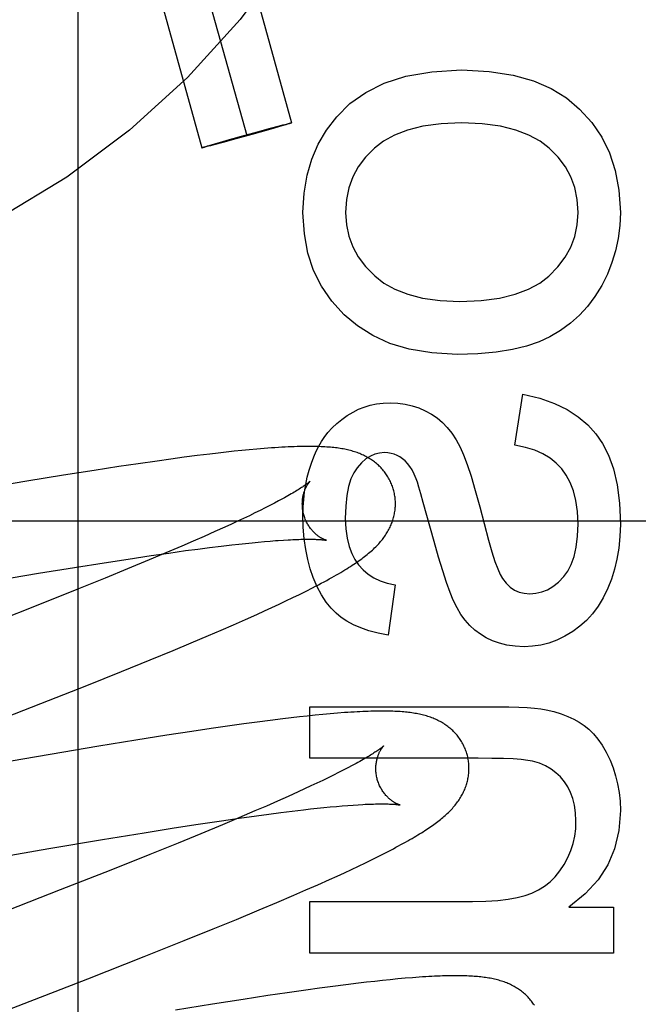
# Model space of a CAD drawing. Header units: inches. Extents: x 0 to 243, y 0 to 157.
# Tile 47 of 115: x 116.304 to 116.437, y 58.929 to 59.14. Entities that reach past the tile are written whole.
import ezdxf

# ---------------------------------------------------------------- set-up
doc = ezdxf.new("R2010")
doc.units = ezdxf.units.IN
doc.header["$LTSCALE"] = 13.357143
doc.header["$MEASUREMENT"] = 0
doc.linetypes.add('HIDDEN', pattern=[0.2, 0.1, -0.1])
doc.layers.add('DEFAULT_2', color=8, linetype='HIDDEN')

msp = doc.modelspace()

# ---------------------------------------------------------------- linework, layer by layer
at = {"layer": 'DEFAULT_2', "color": 8, "linetype": 'HIDDEN'}
for p, q in [((116.31682, 59.33725), (116.31682, 58.73245)), ((116.32388, 59.25792), (116.36272, 59.11823)), ((116.31424, 59.25524), (116.35308, 59.11555)), ((116.30461, 59.25256), (116.34345, 59.11287)), ((116.35197, 59.11537), (116.3554, 59.11632)), ((116.35729, 59.11661), (116.35419, 59.11574)), ((116.3554, 59.11632), (116.35818, 59.11708)), ((116.35824, 59.11688), (116.35729, 59.11661)), ((116.35818, 59.11708), (116.35987, 59.11753)), ((116.35992, 59.11736), (116.35824, 59.11688)), ((116.3609, 59.11765), (116.35992, 59.11736)), ((116.36148, 59.11783), (116.3609, 59.11765)), ((116.36098, 59.11782), (116.36155, 59.11797)), ((116.36187, 59.11794), (116.36148, 59.11783)), ((116.36155, 59.11797), (116.36184, 59.11804)), ((116.36184, 59.11804), (116.36209, 59.1181)), ((116.36211, 59.11802), (116.36187, 59.11794)), ((116.36209, 59.1181), (116.36224, 59.11814)), ((116.36243, 59.11812), (116.36232, 59.11809)), ((116.34625, 59.11374), (116.34793, 59.11423)), ((116.34793, 59.11423), (116.34887, 59.1145)), ((116.35076, 59.11479), (116.34798, 59.11403)), ((116.34887, 59.1145), (116.35197, 59.11537)), ((116.35419, 59.11574), (116.35076, 59.11479)), ((116.34373, 59.11298), (116.34385, 59.11302)), ((116.34407, 59.113), (116.34393, 59.11297)), ((116.34405, 59.11309), (116.3443, 59.11316)), ((116.34432, 59.11307), (116.34407, 59.113)), ((116.3443, 59.11316), (116.34469, 59.11328)), ((116.34461, 59.11314), (116.34432, 59.11307)), ((116.34518, 59.11328), (116.34461, 59.11314)), ((116.34469, 59.11328), (116.34527, 59.11346)), ((116.34527, 59.11346), (116.34625, 59.11374)), ((116.34798, 59.11403), (116.34629, 59.11358)), ((116.41065, 59.04906), (116.41237, 59.05999)), ((116.34244, 59.04684), (116.33964, 59.04648)), ((116.34516, 59.04717), (116.34244, 59.04684)), ((116.34693, 59.04738), (116.34516, 59.04717)), ((116.34867, 59.04758), (116.34693, 59.04738)), ((116.35036, 59.04776), (116.34867, 59.04758)), ((116.35202, 59.04793), (116.35036, 59.04776)), ((116.35364, 59.04809), (116.35202, 59.04793)), ((116.35524, 59.04823), (116.35364, 59.04809)), ((116.35682, 59.04837), (116.35524, 59.04823)), ((116.32566, 59.04449), (116.32033, 59.04367)), ((116.3298, 59.0451), (116.32566, 59.04449)), ((116.33383, 59.04568), (116.3298, 59.0451)), ((116.33677, 59.04609), (116.33383, 59.04568)), ((116.33964, 59.04648), (116.33677, 59.04609)), ((116.31375, 59.04262), (116.30584, 59.04133)), ((116.32033, 59.04367), (116.31375, 59.04262)), ((116.30584, 59.04133), (116.2954, 59.03958)), ((116.35806, 59.03614), (116.35704, 59.03562)), ((116.35903, 59.03664), (116.35806, 59.03614)), ((116.35993, 59.03712), (116.35903, 59.03664)), ((116.39331, 59.02838), (116.391, 59.03681)), ((116.35365, 59.03395), (116.35241, 59.03336)), ((116.35483, 59.03453), (116.35365, 59.03395)), ((116.35596, 59.03508), (116.35483, 59.03453)), ((116.35704, 59.03562), (116.35596, 59.03508)), ((115.96662, 59.03285), (116.46662, 59.03285)), ((116.34979, 59.03214), (116.3484, 59.0315)), ((116.35112, 59.03276), (116.34979, 59.03214)), ((116.35241, 59.03336), (116.35112, 59.03276)), ((116.34623, 59.03052), (116.34397, 59.02951)), ((116.3484, 59.0315), (116.34623, 59.03052)), ((116.3416, 59.02847), (116.33914, 59.02741)), ((116.34397, 59.02951), (116.3416, 59.02847)), ((116.34757, 59.02741), (116.3499, 59.02769)), ((116.3499, 59.02769), (116.3514, 59.02785)), ((116.3514, 59.02785), (116.35284, 59.02801)), ((116.35284, 59.02801), (116.35424, 59.02815)), ((116.35424, 59.02815), (116.35558, 59.02828)), ((116.35558, 59.02828), (116.35687, 59.0284)), ((116.35687, 59.0284), (116.35811, 59.0285)), ((116.35986, 59.02863), (116.36095, 59.0287)), ((116.32761, 59.02465), (116.33254, 59.02539)), ((116.33572, 59.02595), (116.33215, 59.02444)), ((116.33254, 59.02539), (116.33633, 59.02593)), ((116.33914, 59.02741), (116.33572, 59.02595)), ((116.33633, 59.02593), (116.33997, 59.02644)), ((116.33997, 59.02644), (116.3426, 59.02679)), ((116.3426, 59.02679), (116.34513, 59.02711)), ((116.34513, 59.02711), (116.34757, 59.02741)), ((116.3161, 59.02284), (116.32248, 59.02386)), ((116.32248, 59.02386), (116.32761, 59.02465)), ((116.33215, 59.02444), (116.3275, 59.02251)), ((116.29702, 59.01966), (116.3084, 59.02158)), ((116.3084, 59.02158), (116.3161, 59.02284)), ((116.3275, 59.02251), (116.32266, 59.02053)), ((116.32266, 59.02053), (116.31662, 59.01809)), ((116.38493, 59.0191), (116.38346, 59.0083)), ((116.31662, 59.01809), (116.30825, 59.01476)), ((116.36298, 59.01636), (116.36442, 59.01706)), ((116.36442, 59.01706), (116.36583, 59.01776)), ((116.36583, 59.01776), (116.3672, 59.01845)), ((116.35849, 59.01423), (116.36002, 59.01495)), ((116.36002, 59.01495), (116.36152, 59.01565)), ((116.36152, 59.01565), (116.36298, 59.01636)), ((116.30825, 59.01476), (116.2974, 59.01049)), ((116.35281, 59.01166), (116.35529, 59.01277)), ((116.35529, 59.01277), (116.35691, 59.0135)), ((116.35691, 59.0135), (116.35849, 59.01423)), ((116.35024, 59.01053), (116.35281, 59.01166)), ((116.34488, 59.00821), (116.3476, 59.00938)), ((116.3476, 59.00938), (116.35024, 59.01053)), ((116.3373, 59.00502), (116.34115, 59.00663)), ((116.34115, 59.00663), (116.34488, 59.00821)), ((116.33233, 59.00298), (116.3373, 59.00502)), ((116.32617, 59.00048), (116.33233, 59.00298)), ((116.31874, 58.99751), (116.32617, 59.00048)), ((116.30891, 58.99362), (116.31874, 58.99751)), ((116.28989, 58.98622), (116.30891, 58.99362)), ((116.36664, 58.99295), (116.40703, 58.99295)), ((116.36664, 58.9819), (116.36664, 58.99295)), ((116.37259, 58.99157), (116.37104, 58.99144)), ((116.35533, 58.98967), (116.35244, 58.98928)), ((116.35814, 58.99003), (116.35533, 58.98967)), ((116.36087, 58.99037), (116.35814, 58.99003)), ((116.36265, 58.99058), (116.36087, 58.99037)), ((116.36439, 58.99078), (116.36265, 58.99058)), ((116.36609, 58.99096), (116.36439, 58.99078)), ((116.36777, 58.99114), (116.36609, 58.99096)), ((116.36942, 58.9913), (116.36777, 58.99114)), ((116.37104, 58.99144), (116.36942, 58.9913)), ((116.34127, 58.98767), (116.33591, 58.98684)), ((116.34543, 58.98829), (116.34127, 58.98767)), ((116.34948, 58.98887), (116.34543, 58.98829)), ((116.35244, 58.98928), (116.34948, 58.98887)), ((116.32929, 58.98579), (116.32135, 58.98449)), ((116.33591, 58.98684), (116.32929, 58.98579)), ((116.32135, 58.98449), (116.31086, 58.98273)), ((116.31086, 58.98273), (116.28947, 58.97902)), ((116.4028, 58.9819), (116.36664, 58.9819)), ((116.37383, 58.97934), (116.37281, 58.97882)), ((116.3748, 58.97984), (116.37383, 58.97934)), ((116.37571, 58.98032), (116.3748, 58.97984)), ((116.36941, 58.97715), (116.36817, 58.97656)), ((116.37059, 58.97772), (116.36941, 58.97715)), ((116.37173, 58.97828), (116.37059, 58.97772)), ((116.37281, 58.97882), (116.37173, 58.97828)), ((116.36415, 58.97469), (116.36197, 58.97371)), ((116.36553, 58.97533), (116.36415, 58.97469)), ((116.36688, 58.97595), (116.36553, 58.97533)), ((116.36817, 58.97656), (116.36688, 58.97595)), ((116.3597, 58.97269), (116.35733, 58.97165)), ((116.36197, 58.97371), (116.3597, 58.97269)), ((116.35486, 58.97059), (116.35143, 58.96912)), ((116.35733, 58.97165), (116.35486, 58.97059)), ((116.36041, 58.97026), (116.36288, 58.97056)), ((116.36288, 58.97056), (116.36525, 58.97084)), ((116.36525, 58.97084), (116.36676, 58.97102)), ((116.36676, 58.97102), (116.36823, 58.97117)), ((116.36823, 58.97117), (116.36965, 58.97132)), ((116.36965, 58.97132), (116.37101, 58.97145)), ((116.37101, 58.97145), (116.37233, 58.97157)), ((116.37233, 58.97157), (116.37358, 58.97168)), ((116.37358, 58.97168), (116.37479, 58.97178)), ((116.37479, 58.97178), (116.37593, 58.97186)), ((116.37593, 58.97186), (116.37701, 58.97193)), ((116.34267, 58.96775), (116.34766, 58.9685)), ((116.34766, 58.9685), (116.35149, 58.96905)), ((116.35143, 58.96912), (116.34786, 58.96762)), ((116.35149, 58.96905), (116.35518, 58.96957)), ((116.35518, 58.96957), (116.35784, 58.96993)), ((116.35784, 58.96993), (116.36041, 58.97026)), ((116.33105, 58.96591), (116.33749, 58.96694)), ((116.33749, 58.96694), (116.34267, 58.96775)), ((116.34786, 58.96762), (116.3432, 58.96568)), ((116.31063, 58.9625), (116.32214, 58.96445)), ((116.32214, 58.96445), (116.33105, 58.96591)), ((116.3432, 58.96568), (116.33834, 58.9637)), ((116.29296, 58.95943), (116.31063, 58.9625)), ((116.33834, 58.9637), (116.33229, 58.96125)), ((116.38276, 58.96155), (116.384, 58.96218)), ((116.33229, 58.96125), (116.3239, 58.95791)), ((116.37859, 58.95947), (116.38004, 58.96018)), ((116.38004, 58.96018), (116.38144, 58.96088)), ((116.38144, 58.96088), (116.38276, 58.96155)), ((116.3239, 58.95791), (116.31303, 58.95364)), ((116.37406, 58.95734), (116.3756, 58.95805)), ((116.3756, 58.95805), (116.3771, 58.95876)), ((116.3771, 58.95876), (116.37859, 58.95947)), ((116.36838, 58.95477), (116.37087, 58.95588)), ((116.37087, 58.95588), (116.37249, 58.95662)), ((116.37249, 58.95662), (116.37406, 58.95734)), ((116.31303, 58.95364), (116.29518, 58.94671)), ((116.36317, 58.95249), (116.36581, 58.95364)), ((116.36581, 58.95364), (116.36838, 58.95477)), ((116.35953, 58.95093), (116.36317, 58.95249)), ((116.3509, 58.94733), (116.35576, 58.94935)), ((116.35576, 58.94935), (116.35953, 58.95093)), ((116.36664, 58.95114), (116.40157, 58.95114)), ((116.36664, 58.94009), (116.36664, 58.95114)), ((116.42226, 58.94998), (116.43183, 58.94998)), ((116.43183, 58.94998), (116.43183, 58.94009)), ((116.34587, 58.94527), (116.3509, 58.94733)), ((116.33964, 58.94276), (116.34587, 58.94527)), ((116.33108, 58.93934), (116.33964, 58.94276)), ((116.31895, 58.93458), (116.33108, 58.93934)), ((116.43183, 58.94009), (116.36664, 58.94009)), ((116.38554, 58.93454), (116.38392, 58.93438)), ((116.38714, 58.93468), (116.38554, 58.93454)), ((116.38869, 58.93481), (116.38714, 58.93468)), ((116.36871, 58.93256), (116.36578, 58.93215)), ((116.37157, 58.93294), (116.36871, 58.93256)), ((116.37436, 58.9333), (116.37157, 58.93294)), ((116.37708, 58.93363), (116.37436, 58.9333)), ((116.37884, 58.93384), (116.37708, 58.93363)), ((116.38057, 58.93403), (116.37884, 58.93384)), ((116.38226, 58.93421), (116.38057, 58.93403)), ((116.38392, 58.93438), (116.38226, 58.93421)), ((116.35762, 58.93096), (116.3523, 58.93014)), ((116.36175, 58.93157), (116.35762, 58.93096)), ((116.36578, 58.93215), (116.36175, 58.93157)), ((116.34572, 58.9291), (116.33782, 58.92781)), ((116.3523, 58.93014), (116.34572, 58.9291))]:
    msp.add_line(p, q, dxfattribs=at)
for points in [[(116.37242, 59.11953), (116.37523, 59.12237), (116.37864, 59.12477), (116.38257, 59.12676), (116.38723, 59.12826), (116.3928, 59.1292), (116.39923, 59.12961)], [(116.39923, 59.12961), (116.40512, 59.12928), (116.41029, 59.1285), (116.41469, 59.12724), (116.41846, 59.12558), (116.42176, 59.12358), (116.42454, 59.12121)], [(116.42454, 59.12121), (116.42716, 59.11834), (116.42931, 59.11518), (116.431, 59.11179), (116.43223, 59.10803), (116.433, 59.10376), (116.43331, 59.09903)], [(116.36516, 59.09903), (116.36541, 59.10318), (116.36604, 59.10699), (116.36706, 59.11045), (116.36846, 59.11364), (116.37024, 59.11668), (116.37242, 59.11953)], [(116.35987, 59.11753), (116.36086, 59.11779), (116.36098, 59.11782)], [(116.36232, 59.11809), (116.36219, 59.11804), (116.36211, 59.11802)], [(116.36224, 59.11814), (116.36236, 59.11817), (116.36242, 59.11818), (116.36247, 59.11819), (116.36251, 59.1182), (116.36256, 59.11821), (116.36259, 59.11822), (116.36263, 59.11822), (116.36265, 59.11823), (116.36268, 59.11823), (116.36269, 59.11823), (116.36271, 59.11824), (116.36271, 59.11823), (116.36272, 59.11823)], [(116.36272, 59.11823), (116.36272, 59.11823), (116.36271, 59.11822), (116.3627, 59.11822), (116.36268, 59.11821), (116.36266, 59.1182), (116.36263, 59.11819), (116.3626, 59.11818), (116.36257, 59.11817), (116.36253, 59.11815), (116.36248, 59.11814), (116.36243, 59.11812)], [(116.39923, 59.11825), (116.39481, 59.11804), (116.39093, 59.11753), (116.38764, 59.1167), (116.38485, 59.11561), (116.38246, 59.11431), (116.38051, 59.11279)], [(116.41804, 59.1128), (116.41608, 59.11432), (116.41368, 59.11561), (116.41087, 59.1167), (116.40756, 59.11753), (116.40367, 59.11804), (116.39923, 59.11825)], [(116.34345, 59.11287), (116.34345, 59.11288), (116.34346, 59.11288), (116.34347, 59.11289), (116.34348, 59.1129), (116.34351, 59.1129), (116.34353, 59.11292), (116.34356, 59.11293), (116.3436, 59.11294), (116.34364, 59.11295), (116.34368, 59.11297), (116.34373, 59.11298)], [(116.34393, 59.11297), (116.3438, 59.11294), (116.34375, 59.11293), (116.3437, 59.11292), (116.34365, 59.11291), (116.34361, 59.1129), (116.34357, 59.11289), (116.34354, 59.11288), (116.34351, 59.11288), (116.34349, 59.11288), (116.34347, 59.11287), (116.34346, 59.11287), (116.34345, 59.11287), (116.34345, 59.11287)], [(116.34385, 59.11302), (116.34398, 59.11306), (116.34405, 59.11309)], [(116.34629, 59.11358), (116.34531, 59.11332), (116.34518, 59.11328)], [(116.38051, 59.11279), (116.37859, 59.11084), (116.37703, 59.10877), (116.37585, 59.10663), (116.37502, 59.10432), (116.37451, 59.10178), (116.37431, 59.09903)], [(116.42422, 59.09903), (116.42403, 59.10181), (116.42351, 59.10437), (116.42268, 59.10668), (116.42151, 59.10882), (116.41995, 59.11087), (116.41804, 59.1128)], [(116.37402, 59.07707), (116.37135, 59.08001), (116.36916, 59.08319), (116.36746, 59.08657), (116.36623, 59.09028), (116.36547, 59.09445), (116.36516, 59.09903)], [(116.37431, 59.09903), (116.3745, 59.09637), (116.37501, 59.09389), (116.37584, 59.09162), (116.37703, 59.08948), (116.37861, 59.0874), (116.38057, 59.08541)], [(116.41794, 59.08536), (116.41991, 59.08734), (116.42149, 59.08941), (116.42268, 59.09154), (116.42351, 59.09382), (116.42403, 59.09633), (116.42422, 59.09903)], [(116.43331, 59.09903), (116.43319, 59.09619), (116.43285, 59.09345), (116.43229, 59.0908), (116.43152, 59.08824), (116.43053, 59.08575), (116.42932, 59.08332)], [(116.38057, 59.08541), (116.38254, 59.08387), (116.38491, 59.08256), (116.38766, 59.08145), (116.39086, 59.08061), (116.3946, 59.0801), (116.39887, 59.07988)], [(116.39887, 59.07988), (116.40342, 59.0801), (116.40739, 59.08062), (116.41075, 59.08146), (116.41359, 59.08256), (116.416, 59.08386), (116.41794, 59.08536)], [(116.42932, 59.08332), (116.42787, 59.08098), (116.42627, 59.07886), (116.42452, 59.07695), (116.42259, 59.07524), (116.42046, 59.0737), (116.41814, 59.07233)], [(116.39831, 59.06852), (116.39284, 59.06886), (116.38798, 59.06965), (116.3838, 59.07092), (116.38014, 59.0726), (116.37687, 59.07465), (116.37402, 59.07707)], [(116.41814, 59.07233), (116.41586, 59.07126), (116.41319, 59.07035), (116.41014, 59.06959), (116.40667, 59.06902), (116.40272, 59.06867), (116.39831, 59.06852)], [(116.41237, 59.05999), (116.416, 59.05913), (116.41919, 59.05805), (116.42192, 59.05673), (116.42426, 59.05519), (116.42631, 59.05346), (116.42805, 59.05153)], [(116.37591, 59.05618), (116.37708, 59.05677), (116.37832, 59.05725), (116.37962, 59.05764), (116.38098, 59.05792), (116.38242, 59.05809), (116.38395, 59.05815)], [(116.38395, 59.05815), (116.38557, 59.05807), (116.38713, 59.05787), (116.38861, 59.05753), (116.39003, 59.05707), (116.3914, 59.05648), (116.39273, 59.05575)], [(116.3697, 59.05072), (116.37053, 59.0518), (116.37144, 59.05281), (116.37242, 59.05375), (116.37349, 59.05462), (116.37465, 59.05543), (116.37591, 59.05618)], [(116.39273, 59.05575), (116.39395, 59.05493), (116.39509, 59.05397), (116.39616, 59.05288), (116.39716, 59.05164), (116.39808, 59.05022), (116.39893, 59.04863)], [(116.42805, 59.05153), (116.42951, 59.04946), (116.43076, 59.04694), (116.43182, 59.04401), (116.43262, 59.0406), (116.43311, 59.03663), (116.43331, 59.03212)], [(116.38461, 59.03949), (116.38455, 59.03972), (116.38446, 59.03998), (116.38437, 59.04025), (116.38427, 59.04051), (116.38417, 59.04077), (116.38406, 59.04102), (116.38394, 59.04128), (116.38382, 59.04153), (116.38369, 59.04177), (116.38356, 59.04202), (116.38342, 59.04225), (116.38327, 59.04249), (116.38312, 59.04272), (116.38297, 59.04295), (116.3828, 59.04317), (116.38264, 59.04339), (116.38247, 59.0436), (116.38229, 59.04381), (116.38211, 59.04401), (116.38193, 59.04421), (116.38174, 59.0444), (116.38155, 59.04459), (116.38135, 59.04478), (116.38115, 59.04496), (116.38095, 59.04513), (116.38074, 59.0453), (116.38053, 59.04547), (116.38031, 59.04563), (116.38009, 59.04579), (116.37986, 59.04594), (116.37963, 59.0461), (116.37939, 59.04624), (116.37915, 59.04639), (116.3789, 59.04653), (116.37865, 59.04666), (116.3784, 59.04679), (116.37814, 59.04691), (116.37788, 59.04703), (116.37761, 59.04715), (116.37734, 59.04726), (116.37707, 59.04737), (116.37679, 59.04747), (116.37651, 59.04757), (116.37622, 59.04766), (116.37594, 59.04775), (116.37564, 59.04783), (116.37535, 59.04791), (116.37504, 59.04799), (116.37474, 59.04806), (116.37443, 59.04813), (116.37412, 59.0482), (116.3738, 59.04826), (116.37348, 59.04831), (116.37315, 59.04837), (116.37282, 59.04842), (116.37248, 59.04847), (116.37213, 59.04851), (116.37178, 59.04855), (116.37142, 59.04859), (116.37105, 59.04862), (116.37067, 59.04866), (116.37028, 59.04868), (116.36988, 59.04871), (116.36947, 59.04873), (116.36904, 59.04875), (116.3686, 59.04877), (116.36814, 59.04879), (116.36767, 59.0488), (116.36719, 59.0488), (116.36669, 59.04881), (116.36617, 59.04881), (116.36563, 59.0488), (116.36508, 59.0488), (116.36451, 59.04879), (116.36391, 59.04877), (116.3633, 59.04875), (116.36266, 59.04873), (116.36201, 59.0487), (116.36132, 59.04866), (116.36062, 59.04863), (116.35989, 59.04858), (116.35914, 59.04854), (116.35838, 59.04848), (116.35682, 59.04837)], [(116.36651, 59.04372), (116.36699, 59.04522), (116.3675, 59.04658), (116.36802, 59.0478), (116.36857, 59.04889), (116.36913, 59.04987), (116.3697, 59.05072)], [(116.39893, 59.04863), (116.39964, 59.047), (116.40041, 59.04491), (116.40126, 59.04239), (116.40217, 59.03938), (116.40316, 59.03583), (116.40502, 59.02872)], [(116.42072, 59.04397), (116.41956, 59.04521), (116.41821, 59.0463), (116.4167, 59.04723), (116.41496, 59.048), (116.41294, 59.04861), (116.41065, 59.04906)], [(116.38266, 59.04747), (116.38162, 59.04739), (116.38061, 59.04714), (116.37964, 59.04673), (116.37868, 59.04612), (116.37772, 59.04528), (116.37677, 59.04421)], [(116.38656, 59.04616), (116.38597, 59.04657), (116.38537, 59.04689), (116.38474, 59.04714), (116.38409, 59.04732), (116.3834, 59.04743), (116.38266, 59.04747)], [(116.38948, 59.04188), (116.38906, 59.04288), (116.38861, 59.04376), (116.38813, 59.04451), (116.38762, 59.04516), (116.3871, 59.04571), (116.38656, 59.04616)], [(116.36516, 59.03414), (116.3652, 59.03581), (116.36532, 59.03744), (116.36551, 59.03905), (116.36577, 59.04063), (116.3661, 59.04219), (116.36651, 59.04372)], [(116.37677, 59.04421), (116.37607, 59.04316), (116.37547, 59.04183), (116.37497, 59.04022), (116.37458, 59.03829), (116.37435, 59.03599), (116.37425, 59.03335)], [(116.42422, 59.03218), (116.42409, 59.03483), (116.42377, 59.03719), (116.42324, 59.03925), (116.42254, 59.04104), (116.42171, 59.04262), (116.42072, 59.04397)], [(116.36668, 59.04133), (116.36668, 59.04132), (116.36666, 59.0413), (116.36664, 59.04128), (116.36661, 59.04126), (116.36657, 59.04122), (116.36652, 59.04118), (116.36646, 59.04113), (116.36639, 59.04107), (116.36631, 59.04101), (116.36622, 59.04094), (116.36612, 59.04086), (116.366, 59.04077), (116.36588, 59.04068), (116.36574, 59.04058), (116.36559, 59.04047), (116.36542, 59.04036), (116.36524, 59.04023), (116.36505, 59.0401), (116.36484, 59.03997), (116.36461, 59.03982), (116.36438, 59.03967), (116.36412, 59.03951), (116.36386, 59.03935), (116.36357, 59.03917), (116.36328, 59.039), (116.36296, 59.03881), (116.36264, 59.03862), (116.3623, 59.03842), (116.36194, 59.03822), (116.36157, 59.03801), (116.36118, 59.0378), (116.36078, 59.03758), (116.36036, 59.03735), (116.35993, 59.03712)], [(116.36534, 59.03413), (116.36529, 59.03434), (116.36523, 59.03458), (116.36518, 59.03482), (116.36514, 59.03507), (116.3651, 59.03531), (116.36507, 59.03555), (116.36505, 59.03579), (116.36504, 59.03603), (116.36503, 59.03626), (116.36502, 59.03649), (116.36503, 59.03672), (116.36504, 59.03694), (116.36505, 59.03716), (116.36507, 59.03738), (116.3651, 59.03759), (116.36513, 59.03779), (116.36516, 59.03799), (116.3652, 59.03818), (116.36524, 59.03837), (116.36529, 59.03855), (116.36533, 59.03872), (116.36538, 59.03889), (116.36543, 59.03905), (116.36549, 59.03921), (116.36554, 59.03936), (116.3656, 59.0395), (116.36565, 59.03964), (116.36571, 59.03978), (116.36577, 59.0399), (116.36583, 59.04003), (116.36589, 59.04014), (116.36595, 59.04025), (116.366, 59.04036), (116.36606, 59.04046), (116.36612, 59.04055), (116.36617, 59.04064), (116.36622, 59.04073), (116.36628, 59.04081), (116.36633, 59.04088), (116.36638, 59.04095), (116.36642, 59.04101), (116.36647, 59.04107), (116.36651, 59.04112), (116.36655, 59.04117), (116.36658, 59.04121), (116.36661, 59.04124), (116.36663, 59.04127), (116.36666, 59.0413), (116.36667, 59.04131), (116.36668, 59.04132), (116.36669, 59.04133)], [(116.391, 59.03681), (116.39049, 59.03863), (116.39007, 59.04008), (116.38973, 59.04116), (116.38948, 59.04188)], [(116.37953, 59.0261), (116.3798, 59.02633), (116.38006, 59.02656), (116.38031, 59.02679), (116.38055, 59.02702), (116.38079, 59.02725), (116.38101, 59.02748), (116.38123, 59.02771), (116.38144, 59.02793), (116.38164, 59.02816), (116.38184, 59.02838), (116.38203, 59.02861), (116.38221, 59.02884), (116.38239, 59.02907), (116.38256, 59.0293), (116.38273, 59.02954), (116.38289, 59.02978), (116.38305, 59.03002), (116.3832, 59.03026), (116.38335, 59.03051), (116.38349, 59.03075), (116.38362, 59.031), (116.38375, 59.03125), (116.38387, 59.0315), (116.38399, 59.03175), (116.3841, 59.032), (116.3842, 59.03225), (116.38429, 59.0325), (116.38438, 59.03276), (116.38447, 59.03301), (116.38455, 59.03327), (116.38462, 59.03353), (116.38469, 59.03379), (116.38475, 59.03405), (116.3848, 59.03432), (116.38485, 59.03459), (116.3849, 59.03486), (116.38493, 59.03513), (116.38496, 59.0354), (116.38499, 59.03567), (116.385, 59.03595), (116.38501, 59.03622), (116.38502, 59.0365), (116.38501, 59.03678), (116.385, 59.03705), (116.38499, 59.03733), (116.38496, 59.03761), (116.38493, 59.03789), (116.38489, 59.03816), (116.38485, 59.03844), (116.3848, 59.03871), (116.38474, 59.03899), (116.38467, 59.03926), (116.38461, 59.03949)], [(116.36737, 59.0207), (116.36673, 59.02254), (116.3662, 59.02454), (116.36576, 59.02669), (116.36544, 59.029), (116.36524, 59.03149), (116.36516, 59.03414)], [(116.37019, 59.02866), (116.3702, 59.02866), (116.37021, 59.02866), (116.3702, 59.02866), (116.37018, 59.02867), (116.37016, 59.02867), (116.37013, 59.02868), (116.37009, 59.0287), (116.37004, 59.02871), (116.36999, 59.02873), (116.36993, 59.02875), (116.36987, 59.02877), (116.3698, 59.0288), (116.36973, 59.02883), (116.36965, 59.02887), (116.36957, 59.0289), (116.36949, 59.02895), (116.3694, 59.02899), (116.3693, 59.02904), (116.3692, 59.02909), (116.3691, 59.02915), (116.369, 59.02921), (116.36889, 59.02928), (116.36878, 59.02935), (116.36867, 59.02942), (116.36855, 59.0295), (116.36844, 59.02958), (116.36832, 59.02967), (116.36819, 59.02977), (116.36807, 59.02987), (116.36794, 59.02998), (116.36782, 59.03009), (116.36769, 59.03021), (116.36756, 59.03033), (116.36743, 59.03047), (116.3673, 59.0306), (116.36717, 59.03075), (116.36704, 59.0309), (116.36691, 59.03106), (116.36678, 59.03123), (116.36665, 59.0314), (116.36652, 59.03158), (116.3664, 59.03176), (116.36628, 59.03196), (116.36616, 59.03216), (116.36605, 59.03236), (116.36594, 59.03257), (116.36584, 59.03279), (116.36574, 59.03301), (116.36565, 59.03323), (116.36556, 59.03346), (116.36548, 59.03369), (116.3654, 59.03393), (116.36534, 59.03413)], [(116.37425, 59.03335), (116.37436, 59.03109), (116.37462, 59.02909), (116.37506, 59.02735), (116.37563, 59.02583), (116.3763, 59.02452), (116.37709, 59.02342)], [(116.42115, 59.02088), (116.42202, 59.02206), (116.42276, 59.0235), (116.42337, 59.0252), (116.42383, 59.0272), (116.42411, 59.02953), (116.42422, 59.03218)], [(116.43331, 59.03212), (116.43322, 59.02948), (116.43298, 59.02699), (116.43259, 59.02465), (116.43206, 59.02244), (116.43142, 59.02035), (116.43064, 59.01838)], [(116.35811, 59.0285), (116.35929, 59.02859), (116.35986, 59.02863)], [(116.36095, 59.0287), (116.36199, 59.02877), (116.36248, 59.02879), (116.36296, 59.02881), (116.36343, 59.02883), (116.36387, 59.02885), (116.36431, 59.02887), (116.36472, 59.02888), (116.36513, 59.02889), (116.36551, 59.02889), (116.36588, 59.0289), (116.36624, 59.0289), (116.36657, 59.0289), (116.3669, 59.0289), (116.3672, 59.02889), (116.36749, 59.02889), (116.36777, 59.02888), (116.36802, 59.02887), (116.36827, 59.02886), (116.36849, 59.02885), (116.3687, 59.02883), (116.3689, 59.02882), (116.36908, 59.02881), (116.36924, 59.02879), (116.36939, 59.02878), (116.36953, 59.02876), (116.36965, 59.02875), (116.36976, 59.02873), (116.36986, 59.02872), (116.36994, 59.02871), (116.37001, 59.0287), (116.37007, 59.02869), (116.37012, 59.02868), (116.37016, 59.02867), (116.37018, 59.02867), (116.37019, 59.02866)], [(116.39745, 59.01579), (116.39676, 59.01748), (116.396, 59.01959), (116.39517, 59.02212), (116.39427, 59.02505), (116.39331, 59.02838)], [(116.40502, 59.02872), (116.40574, 59.02617), (116.40639, 59.02413), (116.40698, 59.02253), (116.40751, 59.0213), (116.40798, 59.02047)], [(116.3672, 59.01845), (116.36786, 59.01879), (116.36849, 59.01913), (116.3691, 59.01945), (116.36969, 59.01976), (116.37026, 59.02007), (116.37081, 59.02037), (116.37134, 59.02066), (116.37184, 59.02095), (116.37234, 59.02123), (116.37281, 59.0215), (116.37327, 59.02177), (116.37371, 59.02204), (116.37414, 59.0223), (116.37455, 59.02255), (116.37496, 59.0228), (116.37535, 59.02305), (116.37572, 59.0233), (116.37609, 59.02354), (116.37645, 59.02378), (116.37679, 59.02401), (116.37713, 59.02425), (116.37746, 59.02448), (116.37778, 59.02471), (116.37809, 59.02495), (116.3784, 59.02518), (116.37869, 59.02541), (116.37898, 59.02564), (116.37926, 59.02587), (116.37953, 59.0261)], [(116.37709, 59.02342), (116.37807, 59.02234), (116.37917, 59.0214), (116.38038, 59.02061), (116.38173, 59.01996), (116.38325, 59.01946), (116.38493, 59.0191)], [(116.37339, 59.0121), (116.37227, 59.01301), (116.37119, 59.01412), (116.37015, 59.01542), (116.36916, 59.01693), (116.36823, 59.0187), (116.36737, 59.0207)], [(116.40798, 59.02047), (116.40879, 59.01944), (116.40965, 59.01862), (116.41057, 59.018), (116.41156, 59.01757), (116.41265, 59.0173), (116.41385, 59.0172)], [(116.41385, 59.0172), (116.41518, 59.01729), (116.41645, 59.01758), (116.41766, 59.01806), (116.41883, 59.01875), (116.42, 59.01969), (116.42115, 59.02088)], [(116.43064, 59.01838), (116.42964, 59.01633), (116.42854, 59.0145), (116.42734, 59.0129), (116.42605, 59.01148), (116.42464, 59.01021), (116.42312, 59.0091)], [(116.40325, 59.00852), (116.4021, 59.00939), (116.40103, 59.01038), (116.40002, 59.01151), (116.39909, 59.01277), (116.39824, 59.0142), (116.39745, 59.01579)], [(116.38346, 59.0083), (116.38129, 59.00875), (116.37933, 59.00927), (116.37757, 59.00988), (116.376, 59.01055), (116.37461, 59.01129), (116.37339, 59.0121)], [(116.41268, 59.00584), (116.41074, 59.00594), (116.40896, 59.00618), (116.40735, 59.00657), (116.40587, 59.00709), (116.4045, 59.00774), (116.40325, 59.00852)], [(116.42312, 59.0091), (116.42138, 59.00807), (116.41965, 59.00724), (116.41793, 59.00662), (116.41621, 59.00619), (116.41445, 59.00593), (116.41268, 59.00584)], [(116.4004, 58.9827), (116.40034, 58.98293), (116.40025, 58.98319), (116.40016, 58.98346), (116.40006, 58.98372), (116.39996, 58.98398), (116.39985, 58.98424), (116.39973, 58.98449), (116.39961, 58.98474), (116.39948, 58.98499), (116.39934, 58.98523), (116.3992, 58.98547), (116.39906, 58.98571), (116.3989, 58.98594), (116.39875, 58.98617), (116.39859, 58.98639), (116.39842, 58.98661), (116.39825, 58.98682), (116.39807, 58.98703), (116.39789, 58.98724), (116.3977, 58.98744), (116.39751, 58.98763), (116.39732, 58.98782), (116.39712, 58.988), (116.39692, 58.98818), (116.39672, 58.98836), (116.39651, 58.98853), (116.39629, 58.9887), (116.39608, 58.98886), (116.39585, 58.98902), (116.39562, 58.98917), (116.39539, 58.98932), (116.39515, 58.98947), (116.39491, 58.98962), (116.39466, 58.98975), (116.3944, 58.98989), (116.39415, 58.99002), (116.39389, 58.99014), (116.39363, 58.99026), (116.39336, 58.99038), (116.39309, 58.99049), (116.39281, 58.99059), (116.39253, 58.99069), (116.39225, 58.99079), (116.39196, 58.99088), (116.39167, 58.99097), (116.39138, 58.99106), (116.39108, 58.99114), (116.39077, 58.99121), (116.39047, 58.99129), (116.39016, 58.99135), (116.38984, 58.99142), (116.38952, 58.99148), (116.3892, 58.99153), (116.38887, 58.99159), (116.38854, 58.99164), (116.3882, 58.99168), (116.38786, 58.99173), (116.38751, 58.99177), (116.38716, 58.9918), (116.3868, 58.99184), (116.38643, 58.99187), (116.38605, 58.9919), (116.38567, 58.99192), (116.38528, 58.99194), (116.38488, 58.99196), (116.38447, 58.99198), (116.38405, 58.99199), (116.38362, 58.992), (116.38317, 58.99201), (116.38272, 58.99201), (116.38226, 58.99202), (116.38178, 58.99202), (116.38129, 58.99201), (116.38078, 58.992), (116.38026, 58.99199), (116.37973, 58.99198), (116.37917, 58.99196), (116.3786, 58.99194), (116.37801, 58.99192), (116.37741, 58.99189), (116.37678, 58.99186), (116.37613, 58.99182), (116.37547, 58.99178), (116.37478, 58.99173), (116.37407, 58.99169), (116.37259, 58.99157)], [(116.40703, 58.99295), (116.4094, 58.99293), (116.4115, 58.99288), (116.41332, 58.99279), (116.4149, 58.99267), (116.41624, 58.99251), (116.41735, 58.99232)], [(116.41735, 58.99232), (116.41904, 58.99192), (116.42059, 58.99144), (116.42202, 58.99089), (116.42332, 58.99028), (116.4245, 58.98962), (116.42557, 58.9889)], [(116.42557, 58.9889), (116.42656, 58.98811), (116.42753, 58.98714), (116.42847, 58.98601), (116.42939, 58.9847), (116.43026, 58.98318), (116.4311, 58.98147)], [(116.38248, 58.98454), (116.38247, 58.98453), (116.38245, 58.98451), (116.38243, 58.98449), (116.3824, 58.98446), (116.38236, 58.98443), (116.38231, 58.98439), (116.38225, 58.98434), (116.38218, 58.98428), (116.3821, 58.98422), (116.38201, 58.98415), (116.38191, 58.98407), (116.38179, 58.98398), (116.38167, 58.98389), (116.38153, 58.98379), (116.38137, 58.98368), (116.38121, 58.98356), (116.38103, 58.98344), (116.38083, 58.98331), (116.38062, 58.98317), (116.3804, 58.98303), (116.38016, 58.98288), (116.37991, 58.98272), (116.37964, 58.98255), (116.37936, 58.98238), (116.37906, 58.9822), (116.37875, 58.98201), (116.37842, 58.98182), (116.37808, 58.98163), (116.37772, 58.98142), (116.37735, 58.98121), (116.37696, 58.981), (116.37656, 58.98078), (116.37614, 58.98055), (116.37571, 58.98032)], [(116.38113, 58.97734), (116.38108, 58.97755), (116.38102, 58.97779), (116.38097, 58.97803), (116.38093, 58.97828), (116.38089, 58.97852), (116.38086, 58.97876), (116.38084, 58.979), (116.38083, 58.97924), (116.38082, 58.97947), (116.38082, 58.9797), (116.38082, 58.97993), (116.38083, 58.98015), (116.38084, 58.98037), (116.38087, 58.98059), (116.38089, 58.9808), (116.38092, 58.981), (116.38095, 58.9812), (116.38099, 58.98139), (116.38103, 58.98158), (116.38108, 58.98176), (116.38112, 58.98193), (116.38117, 58.9821), (116.38123, 58.98226), (116.38128, 58.98242), (116.38133, 58.98257), (116.38139, 58.98271), (116.38145, 58.98285), (116.3815, 58.98299), (116.38156, 58.98311), (116.38162, 58.98324), (116.38168, 58.98335), (116.38174, 58.98346), (116.38179, 58.98357), (116.38185, 58.98367), (116.38191, 58.98376), (116.38196, 58.98385), (116.38202, 58.98394), (116.38207, 58.98402), (116.38212, 58.98409), (116.38217, 58.98416), (116.38221, 58.98422), (116.38226, 58.98428), (116.3823, 58.98433), (116.38234, 58.98438), (116.38237, 58.98442), (116.3824, 58.98445), (116.38243, 58.98448), (116.38245, 58.9845), (116.38246, 58.98452), (116.38247, 58.98453), (116.38248, 58.98454)], [(116.39544, 58.9694), (116.39568, 58.96962), (116.39592, 58.96983), (116.39615, 58.97005), (116.39638, 58.97027), (116.39661, 58.97049), (116.39682, 58.97071), (116.39704, 58.97093), (116.39724, 58.97115), (116.39744, 58.97138), (116.39764, 58.97161), (116.39783, 58.97183), (116.39802, 58.97206), (116.39819, 58.9723), (116.39837, 58.97253), (116.39853, 58.97277), (116.3987, 58.973), (116.39885, 58.97324), (116.399, 58.97349), (116.39915, 58.97373), (116.39929, 58.97398), (116.39942, 58.97422), (116.39955, 58.97447), (116.39967, 58.97472), (116.39978, 58.97497), (116.39989, 58.97522), (116.39999, 58.97547), (116.40009, 58.97572), (116.40018, 58.97598), (116.40026, 58.97623), (116.40034, 58.97649), (116.40041, 58.97675), (116.40048, 58.97701), (116.40054, 58.97727), (116.4006, 58.97754), (116.40065, 58.9778), (116.40069, 58.97807), (116.40072, 58.97834), (116.40075, 58.97861), (116.40078, 58.97889), (116.40079, 58.97916), (116.40081, 58.97944), (116.40081, 58.97971), (116.40081, 58.97999), (116.4008, 58.98027), (116.40078, 58.98054), (116.40075, 58.98082), (116.40072, 58.9811), (116.40069, 58.98137), (116.40064, 58.98165), (116.40059, 58.98192), (116.40053, 58.98219), (116.40046, 58.98247), (116.4004, 58.9827)], [(116.41447, 58.98125), (116.41342, 58.98145), (116.41202, 58.98161), (116.4103, 58.98174), (116.4082, 58.98183), (116.4057, 58.98188), (116.4028, 58.9819)], [(116.42135, 58.97681), (116.42047, 58.97788), (116.41949, 58.9788), (116.41843, 58.97959), (116.41725, 58.98026), (116.41593, 58.98081), (116.41447, 58.98125)], [(116.4311, 58.98147), (116.43175, 58.97984), (116.4323, 58.97815), (116.43273, 58.9764), (116.43304, 58.97457), (116.43324, 58.97266), (116.43331, 58.97067)], [(116.38597, 58.97187), (116.38599, 58.97187), (116.386, 58.97187), (116.38599, 58.97187), (116.38598, 58.97187), (116.38596, 58.97188), (116.38593, 58.97189), (116.38589, 58.9719), (116.38585, 58.97192), (116.3858, 58.97193), (116.38574, 58.97195), (116.38568, 58.97198), (116.38561, 58.972), (116.38554, 58.97203), (116.38546, 58.97207), (116.38538, 58.9721), (116.38529, 58.97215), (116.3852, 58.97219), (116.38511, 58.97224), (116.38501, 58.97229), (116.38491, 58.97235), (116.38481, 58.97241), (116.3847, 58.97247), (116.38459, 58.97254), (116.38448, 58.97262), (116.38436, 58.9727), (116.38424, 58.97278), (116.38412, 58.97287), (116.384, 58.97297), (116.38388, 58.97307), (116.38375, 58.97317), (116.38362, 58.97329), (116.38349, 58.9734), (116.38336, 58.97353), (116.38323, 58.97366), (116.3831, 58.9738), (116.38297, 58.97394), (116.38284, 58.9741), (116.38271, 58.97426), (116.38258, 58.97442), (116.38245, 58.9746), (116.38232, 58.97478), (116.3822, 58.97496), (116.38208, 58.97516), (116.38196, 58.97535), (116.38185, 58.97556), (116.38174, 58.97577), (116.38163, 58.97599), (116.38153, 58.97621), (116.38144, 58.97643), (116.38135, 58.97666), (116.38127, 58.9769), (116.38119, 58.97713), (116.38113, 58.97734)], [(116.42379, 58.96845), (116.42371, 58.9702), (116.42349, 58.9718), (116.42313, 58.97325), (116.42264, 58.97456), (116.42205, 58.97575), (116.42135, 58.97681)], [(116.37701, 58.97193), (116.37804, 58.97199), (116.37853, 58.97201), (116.379, 58.97203), (116.37946, 58.97205), (116.37991, 58.97207), (116.38033, 58.97208), (116.38074, 58.97209), (116.38114, 58.9721), (116.38152, 58.9721), (116.38188, 58.97211), (116.38223, 58.97211), (116.38256, 58.97211), (116.38287, 58.9721), (116.38317, 58.9721), (116.38345, 58.97209), (116.38372, 58.97208), (116.38397, 58.97207), (116.3842, 58.97206), (116.38442, 58.97205), (116.38462, 58.97203), (116.3848, 58.97202), (116.38498, 58.97201), (116.38513, 58.97199), (116.38527, 58.97198), (116.3854, 58.97196), (116.38552, 58.97195), (116.38562, 58.97193), (116.38571, 58.97192), (116.38578, 58.97191), (116.38584, 58.9719), (116.3859, 58.97189), (116.38594, 58.97188), (116.38597, 58.97188), (116.38597, 58.97187)], [(116.43331, 58.97067), (116.43296, 58.96637), (116.43205, 58.96247), (116.4306, 58.959), (116.42852, 58.95583), (116.42573, 58.95281), (116.42226, 58.94998)], [(116.384, 58.96218), (116.38458, 58.96249), (116.38514, 58.96279), (116.38569, 58.96308), (116.38621, 58.96337), (116.38672, 58.96365), (116.38721, 58.96392), (116.38768, 58.96419), (116.38814, 58.96445), (116.38858, 58.9647), (116.38901, 58.96495), (116.38942, 58.9652), (116.38982, 58.96544), (116.39021, 58.96568), (116.39059, 58.96591), (116.39096, 58.96614), (116.39131, 58.96637), (116.39166, 58.9666), (116.392, 58.96682), (116.39232, 58.96704), (116.39264, 58.96726), (116.39296, 58.96748), (116.39326, 58.9677), (116.39355, 58.96791), (116.39384, 58.96812), (116.39412, 58.96834), (116.3944, 58.96855), (116.39467, 58.96876), (116.39493, 58.96898), (116.39519, 58.96919), (116.39544, 58.9694)], [(116.42126, 58.95913), (116.42205, 58.96061), (116.42268, 58.9621), (116.42317, 58.96361), (116.42351, 58.96515), (116.42372, 58.96677), (116.42379, 58.96845)], [(116.41434, 58.95298), (116.41574, 58.95366), (116.41704, 58.95447), (116.41822, 58.95539), (116.4193, 58.95646), (116.42032, 58.95771), (116.42126, 58.95913)], [(116.40157, 58.95114), (116.40443, 58.95121), (116.40699, 58.95137), (116.40923, 58.95165), (116.41119, 58.95201), (116.41289, 58.95246), (116.41434, 58.95298)], [(116.28022, 58.91957), (116.29434, 58.92504), (116.29545, 58.92547), (116.29656, 58.9259), (116.29768, 58.92633), (116.31895, 58.93458)], [(116.41485, 58.92891), (116.4147, 58.92914), (116.41455, 58.92937), (116.41438, 58.92959), (116.41422, 58.92981), (116.41405, 58.93002), (116.41387, 58.93023), (116.41369, 58.93043), (116.41351, 58.93063), (116.41332, 58.93083), (116.41313, 58.93101), (116.41293, 58.9312), (116.41273, 58.93138), (116.41252, 58.93155), (116.41232, 58.93172), (116.4121, 58.93189), (116.41189, 58.93205), (116.41167, 58.93221), (116.41144, 58.93237), (116.41121, 58.93252), (116.41097, 58.93266), (116.41073, 58.93281), (116.41048, 58.93295), (116.41023, 58.93308), (116.40997, 58.93321), (116.40971, 58.93334), (116.40945, 58.93346), (116.40918, 58.93357), (116.40892, 58.93368), (116.40864, 58.93379), (116.40836, 58.93389), (116.40808, 58.93399), (116.4078, 58.93408), (116.40751, 58.93417), (116.40721, 58.93425), (116.40692, 58.93433), (116.40662, 58.93441), (116.40631, 58.93448), (116.406, 58.93455), (116.40569, 58.93462), (116.40537, 58.93468), (116.40505, 58.93473), (116.40472, 58.93479), (116.40439, 58.93484), (116.40406, 58.93488), (116.40372, 58.93493), (116.40337, 58.93497), (116.40302, 58.935), (116.40266, 58.93504), (116.4023, 58.93507), (116.40193, 58.9351), (116.40155, 58.93512), (116.40116, 58.93515), (116.40077, 58.93517), (116.40036, 58.93518), (116.39995, 58.9352), (116.39952, 58.93521), (116.39909, 58.93522), (116.39864, 58.93522), (116.39818, 58.93523), (116.39771, 58.93523), (116.39723, 58.93522), (116.39673, 58.93522), (116.39622, 58.93521), (116.39569, 58.93519), (116.39515, 58.93518), (116.39459, 58.93516), (116.39401, 58.93513), (116.39342, 58.93511), (116.39281, 58.93508), (116.39217, 58.93504), (116.39152, 58.935), (116.39085, 58.93496), (116.39015, 58.93491), (116.38869, 58.93481)]]:
    msp.add_lwpolyline(points, dxfattribs=at)
msp.add_circle((116.21662, 59.25173), 0.175, dxfattribs=at)

doc.saveas('drawing.dxf')
